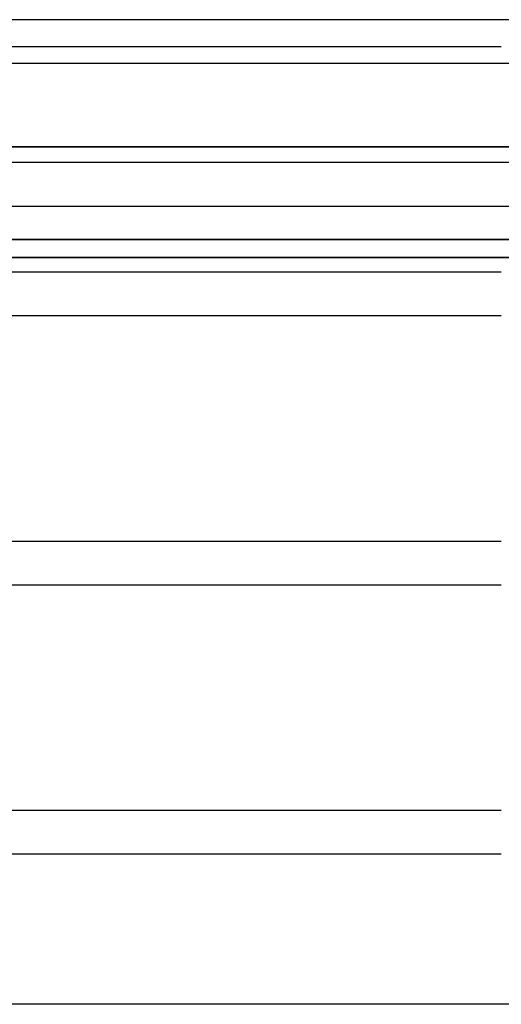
# Model space of a CAD drawing. Header units: millimetres. Extents: x -250 to 250, y -102 to 110.
# Tile 12 of 22: x -27 to -1, y 5 to 58. Entities that reach past the tile are written whole.
import ezdxf

# ---------------------------------------------------------------- set-up
doc = ezdxf.new("R2010")
doc.units = ezdxf.units.MM
doc.layers.add('HIDDEN', color=7, linetype='Continuous')
doc.layers.add('THICK', color=7, linetype='Continuous')

msp = doc.modelspace()

# ---------------------------------------------------------------- linework, layer by layer
at = {"layer": 'HIDDEN'}
for p, q in [((65.867, 57.867), (-65.867, 57.867)), ((-1.16, 55.547), (1.16, 55.547)), ((-29.358, 51.06), (0, 51.06)), ((0, 51.06), (-1.16, 51.06)), ((1.16, 50.22), (-1.16, 50.22)), ((-1.16, 47.9), (1.16, 47.9)), ((-47.057, 46.117), (0, 46.117)), ((0, 46.117), (-1.16, 46.117)), ((-47.306, 45.143), (0, 45.143)), ((0, 45.143), (-1.16, 45.143)), ((0, 5.198), (-1.16, 5.198))]:
    msp.add_line(p, q, dxfattribs=at)
at = {"layer": 'THICK'}
for p, q in [((-159.556, 56.44), (-1.16, 56.44)), ((-65.867, 55.547), (-1.16, 55.547)), ((-1.16, 51.06), (-29.358, 51.06)), ((-1.16, 50.22), (-54, 50.22)), ((-54, 47.9), (-1.16, 47.9)), ((-1.16, 46.117), (-47.057, 46.117)), ((-1.16, 45.143), (-47.306, 45.143)), ((-1.16, 44.36), (-159.556, 44.36)), ((-159.556, 42.04), (-1.16, 42.04)), ((-1.16, 29.96), (-159.556, 29.96)), ((-159.556, 27.64), (-1.16, 27.64)), ((-1.16, 15.56), (-159.556, 15.56)), ((-159.556, 13.24), (-1.16, 13.24)), ((-1.16, 5.198), (-52.92, 5.198))]:
    msp.add_line(p, q, dxfattribs=at)

doc.saveas('drawing.dxf')
